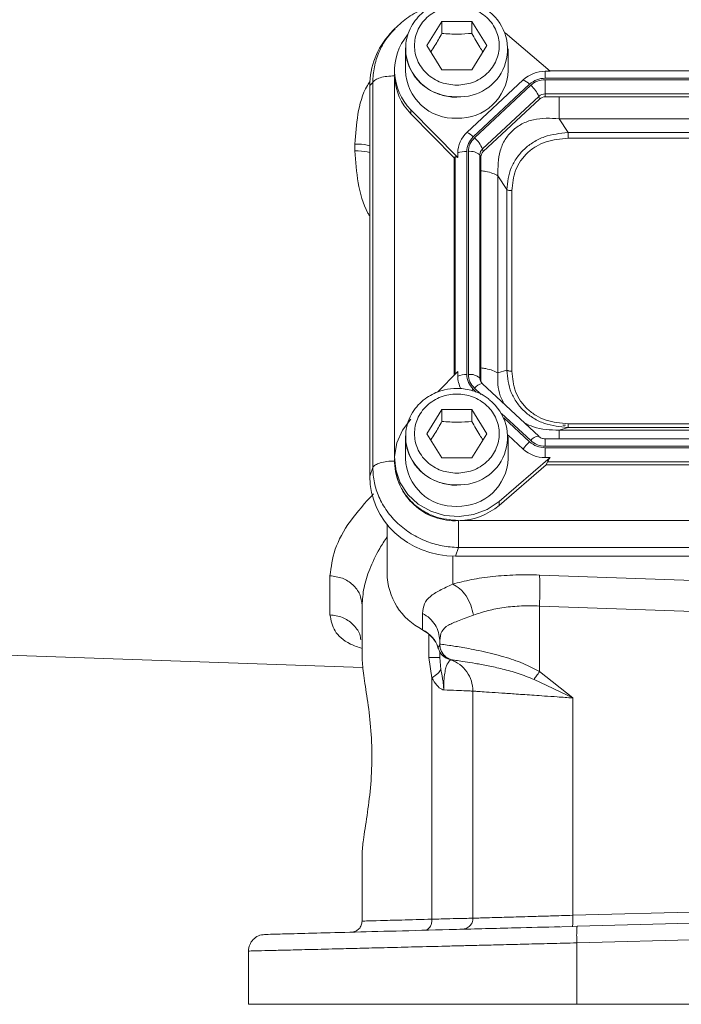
# Model space of a CAD drawing. Header units: inches. Extents: x 0.3 to 33.9, y 0.2 to 21.7.
# Tile 11 of 25: x 20.8 to 23.1, y 6.2 to 9.8. Entities that reach past the tile are written whole.
import ezdxf

# ---------------------------------------------------------------- set-up
doc = ezdxf.new("R2010")
doc.units = ezdxf.units.IN
doc.header["$MEASUREMENT"] = 0

msp = doc.modelspace()

# ---------------------------------------------------------------- linework, layer by layer
at = {"color": 7, "linetype": 'Continuous', "lineweight": 15}
for p, q in [((22.22798, 9.67046), (22.28198, 9.75778)), ((22.28198, 9.75778), (22.38998, 9.75778)), ((22.28198, 9.75778), (22.28198, 9.71478)), ((22.38998, 9.75778), (22.44398, 9.67046)), ((22.38998, 9.75778), (22.38998, 9.71478)), ((22.10664, 9.72639), (22.09525, 9.71388)), ((22.11289, 9.73131), (22.10775, 9.72541)), ((22.67259, 9.57782), (22.5104, 9.71657)), ((22.15098, 9.65899), (22.15123, 9.66802)), ((22.28198, 9.58314), (22.22798, 9.67046)), ((22.44398, 9.67046), (22.38998, 9.58314)), ((22.15098, 9.65899), (22.15098, 9.58087)), ((22.52098, 9.58087), (22.52098, 9.65899)), ((22.11098, 9.58087), (22.11098, 9.56654)), ((22.11098, 9.56654), (22.11105, 9.56129)), ((22.38998, 9.58314), (22.28198, 9.58314)), ((22.65477, 9.57782), (22.67259, 9.57782)), ((22.65477, 9.55316), (22.65477, 9.57782)), ((25.37705, 9.58011), (22.66991, 9.58011)), ((22.03238, 9.53759), (22.02199, 9.52618)), ((22.02199, 9.52618), (22.02199, 8.11692)), ((22.03238, 9.53759), (22.03238, 8.14772)), ((22.57541, 9.54713), (22.37212, 9.35735)), ((22.59815, 9.53127), (22.39487, 9.34149)), ((22.60248, 9.52723), (22.3992, 9.33745)), ((25.3922, 9.55316), (22.65477, 9.55316)), ((25.3922, 9.54745), (22.65477, 9.54745)), ((22.65477, 9.54745), (22.65477, 9.49639)), ((22.63173, 9.48749), (22.42845, 9.2977)), ((22.63426, 9.47785), (22.63173, 9.48749)), ((25.3922, 9.49639), (22.65477, 9.49639)), ((22.65477, 9.49639), (22.65477, 9.48578)), ((22.63426, 9.47785), (22.43098, 9.28807)), ((25.3922, 9.48578), (22.65477, 9.48578)), ((22.17009, 9.43896), (22.33925, 9.26662)), ((22.17009, 9.43896), (22.17009, 9.42462)), ((22.32648, 9.26529), (22.17009, 9.42462)), ((22.7049, 9.40679), (22.73694, 9.35699)), ((25.34207, 9.40679), (22.7049, 9.40679)), ((25.31003, 9.35699), (22.73694, 9.35699)), ((21.96817, 9.31537), (21.96817, 9.29088)), ((25.31003, 9.33625), (22.73694, 9.33625)), ((22.33925, 9.26662), (22.33925, 9.28326)), ((22.37142, 9.28864), (22.37142, 8.48348)), ((22.37754, 9.28864), (22.37754, 8.48348)), ((22.4189, 9.2762), (22.4189, 8.47105)), ((22.42248, 9.26893), (22.4189, 9.2762)), ((22.43098, 9.28807), (22.42845, 9.2977)), ((22.32648, 9.26529), (22.33006, 9.26892)), ((22.32648, 9.26529), (22.32648, 8.48174)), ((22.42248, 9.26893), (22.42248, 8.46377)), ((22.48406, 9.20062), (22.48406, 8.48907)), ((22.5161, 9.15082), (22.48406, 9.20062)), ((22.5161, 9.15082), (22.5161, 8.4991)), ((22.53429, 9.14706), (22.53429, 8.49534)), ((22.33925, 8.49475), (22.26572, 8.41984)), ((22.33925, 8.49475), (22.33925, 8.47811)), ((22.5161, 8.4991), (22.48406, 8.48907)), ((22.42248, 8.46377), (22.4189, 8.47105)), ((22.4267, 8.45098), (22.42195, 8.4582)), ((22.63114, 8.26054), (22.42786, 8.45032)), ((22.22798, 8.27009), (22.28198, 8.35741)), ((22.28198, 8.35741), (22.38998, 8.35741)), ((22.28198, 8.35741), (22.28198, 8.31441)), ((22.38998, 8.35741), (22.44398, 8.27009)), ((22.38998, 8.35741), (22.38998, 8.31441)), ((22.73694, 8.29293), (22.7049, 8.2829)), ((22.7049, 8.2829), (25.34207, 8.2829)), ((22.72838, 8.30066), (22.71882, 8.30113)), ((22.73694, 8.30615), (25.31003, 8.30615)), ((22.73694, 8.29293), (25.31003, 8.29293)), ((22.15098, 8.25862), (22.15123, 8.26765)), ((22.15098, 8.25862), (22.15098, 8.1805)), ((22.28198, 8.18277), (22.22798, 8.27009)), ((22.44398, 8.27009), (22.38998, 8.18277)), ((22.52085, 8.26517), (22.57541, 8.21424)), ((22.52098, 8.1805), (22.52098, 8.25862)), ((25.3922, 8.25162), (22.65477, 8.25162)), ((22.65477, 8.25162), (22.65477, 8.25153)), ((22.65477, 8.22467), (25.3922, 8.22467)), ((22.65477, 8.18355), (22.65477, 8.21896)), ((22.65477, 8.21896), (25.3922, 8.21896)), ((22.11098, 8.1805), (22.11098, 8.16616)), ((22.38998, 8.18277), (22.28198, 8.18277)), ((22.48799, 8.02563), (22.67259, 8.18355)), ((22.67259, 8.18355), (22.65477, 8.18355)), ((22.02199, 8.11692), (22.03238, 8.14772)), ((22.65866, 8.1573), (22.48799, 8.0113)), ((22.65866, 8.1573), (22.66256, 8.16791)), ((22.65866, 8.1573), (25.38831, 8.1573)), ((22.66256, 8.16791), (25.3844, 8.16791)), ((22.48799, 8.02563), (22.48799, 8.0113)), ((22.08398, 7.94238), (22.08398, 7.76658)), ((22.34493, 7.95627), (25.70203, 7.95627)), ((22.33122, 7.82823), (22.3416, 7.85903)), ((22.3416, 7.85903), (25.70536, 7.85903)), ((22.33122, 7.82823), (25.71574, 7.82823)), ((21.87817, 7.61626), (21.87817, 7.75726)), ((22.63409, 7.75996), (23.3209, 7.73522)), ((21.99398, 7.65038), (21.99398, 7.45841)), ((22.63409, 7.64808), (23.3209, 7.62334)), ((22.63409, 7.64808), (22.63409, 7.41148)), ((22.21236, 7.56267), (22.21236, 7.62139)), ((22.27398, 7.52351), (22.27398, 7.51086)), ((22.27406, 7.51084), (22.27398, 7.51086)), ((22.27398, 7.51086), (22.27398, 7.50297)), ((20.48234, 7.479), (21.9971, 7.4261)), ((22.24608, 7.38876), (22.23536, 7.46282)), ((22.27398, 7.48366), (22.27398, 7.46282)), ((22.27398, 7.46282), (22.27813, 7.41939)), ((22.30393, 7.45759), (22.30685, 7.45659)), ((22.30685, 7.45659), (22.30801, 7.45623)), ((22.30801, 7.45623), (22.31398, 7.45429)), ((22.31402, 7.45428), (22.31398, 7.45429)), ((22.63409, 7.41148), (22.75409, 7.31632)), ((22.24608, 6.51798), (22.24608, 7.38876)), ((22.61431, 7.38289), (22.75409, 7.31632)), ((22.39398, 7.34116), (22.39398, 6.5215)), ((22.75409, 7.31632), (22.75409, 6.53192)), ((21.99398, 6.75304), (21.99398, 6.51102)), ((22.75409, 6.53192), (23.3209, 6.54676)), ((22.77013, 6.49238), (24.02398, 6.52522)), ((22.76955, 6.49122), (22.6578, 6.48944)), ((22.77013, 6.49238), (22.76959, 6.49009)), ((24.02398, 6.46528), (22.76856, 6.4324)), ((22.76856, 6.4324), (22.76856, 6.21072)), ((21.58398, 6.40287), (21.58398, 6.21072)), ((21.58398, 6.21072), (22.76856, 6.21072)), ((22.76856, 6.21072), (24.02398, 6.21072))]:
    msp.add_line(p, q, dxfattribs=at)
at = {"color": 8, "linetype": 'Continuous', "lineweight": 15}
for p, q in [((22.11116, 9.55818), (22.11116, 8.18885)), ((22.33006, 9.26892), (22.33006, 8.48539)), ((22.39487, 8.43063), (22.40602, 8.42023)), ((22.3992, 8.43467), (22.42362, 8.41188)), ((22.49741, 8.34298), (22.60248, 8.24489)), ((22.50586, 8.32702), (22.59815, 8.24085)), ((22.65477, 8.25153), (22.65477, 8.22467)), ((22.3209, 7.82839), (22.3209, 7.72682)), ((22.23536, 7.46282), (22.23536, 7.54424)), ((22.26885, 7.49719), (22.27275, 7.50759))]:
    msp.add_line(p, q, dxfattribs=at)
at = {"color": 8, "linetype": 'Continuous', "lineweight": 15, "flags": 128}
msp.add_lwpolyline([(22.3899, 8.42578), (22.39164, 8.42753), (22.39487, 8.43063)], dxfattribs=at)
at = {"color": 7, "linetype": 'Continuous', "lineweight": 15, "flags": 128}
for points in [[(22.42786, 8.45032), (22.42711, 8.45082), (22.42685, 8.45093)], [(22.17009, 8.32241), (22.13927, 8.28246), (22.11925, 8.23691), (22.11114, 8.18825), (22.11538, 8.13917), (22.13174, 8.09237), (22.15933, 8.0504), (22.19663, 8.01558), (22.24158, 7.98983), (22.29172, 7.97455), (22.34429, 7.97059), (22.3964, 7.97816), (22.4452, 7.99685), (22.48799, 8.02563)], [(22.21309, 7.56053), (22.21264, 7.56104), (22.21236, 7.56267)]]:
    msp.add_lwpolyline(points, dxfattribs=at)
at = {"color": 7, "linetype": 'Continuous', "lineweight": 15}
for centre, radius, start, end in [((22.347, 9.65766), 0.17173, 266.32069, 51.72659), ((22.31159, 9.58077), 0.20033, 139.98354, 225.06253), ((22.32836, 9.58543), 0.17744, 181.47304, 272.46169), ((22.34168, 9.58749), 0.17942, 268.1802, 357.88507), ((22.65414, 9.46147), 0.11635, 89.69333, 132.58983), ((22.31405, 9.56793), 0.20313, 182.75032, 224.87003), ((22.54535, 9.47979), 0.07374, 44.27472, 65.95094), ((22.53189, 9.44464), 0.10864, 23.22406, 49.47618), ((22.65458, 9.46262), 0.03377, 89.69297, 132.59), ((22.6546, 9.45572), 0.03006, 89.69349, 132.58995), ((22.44068, 9.28259), 0.10143, 132.52471, 179.62318), ((22.34207, 9.29001), 0.07374, 44.27477, 65.9508), ((22.32861, 9.25486), 0.10864, 23.2241, 49.47608), ((22.36931, 9.20234), 0.08632, 88.59508, 110.37688), ((22.38459, 9.23709), 0.05202, 48.73674, 97.79039), ((22.44835, 9.276), 0.02944, 132.52506, 179.62297), ((22.44869, 9.26875), 0.02621, 132.52501, 179.62289), ((22.36931, 8.39719), 0.08632, 88.59491, 110.37705), ((22.4384, 8.47826), 0.09914, 180.08457, 207.90359), ((22.38459, 8.43194), 0.05202, 48.73671, 97.79062), ((22.44798, 8.46379), 0.0255, 180.04623, 202.11427), ((22.347, 8.25729), 0.17173, 266.32069, 51.72659), ((22.70061, 8.13025), 0.15077, 132.80883, 146.14407), ((22.65414, 8.29989), 0.11635, 227.41003, 270.3068), ((22.32836, 8.18506), 0.17744, 181.47304, 272.46169), ((22.34168, 8.18712), 0.17942, 268.1802, 357.88507), ((22.32906, 8.17403), 0.21822, 182.06588, 273.2963), ((22.33728, 8.18966), 0.23351, 271.87657, 310.19633), ((22.31547, 7.76996), 0.23152, 180.8346, 243.55193), ((22.16081, 7.46108), 0.11392, 18.479, 63.09376)]:
    msp.add_arc(centre, radius, start, end, dxfattribs=at)
at = {"color": 8, "linetype": 'Continuous', "lineweight": 15}
for centre, radius, start, end in [((22.32836, 9.66356), 0.17744, 181.47305, 272.46168), ((22.44769, 8.47109), 0.02879, 180.08661, 208.28263), ((22.43595, 8.40379), 0.04801, 100.93005, 139.9639), ((22.32836, 8.26318), 0.17744, 181.47306, 272.46167), ((22.6353, 8.22088), 0.04067, 97.51213, 143.80733)]:
    msp.add_arc(centre, radius, start, end, dxfattribs=at)
at = {"color": 7, "linetype": 'Continuous', "lineweight": 15}
for centre, major_axis, ratio, start_param, end_param in [((22.34083, 9.51721), (0.31298, -0.06559), 0.927683, 2.6420187, 3.3336115), ((22.37142, 9.22416), (-0.0413, 0.04481), 0.1702111, 5.7675855, 6.2912751), ((22.7077, 8.20391), (0.0452, 0.04116), 0.1845839, 2.2768323, 2.8005219), ((22.34083, 8.1259), (0.31298, 0.06559), 0.927683, 2.9495738, 4.4902119)]:
    msp.add_ellipse(centre, major_axis=major_axis, ratio=ratio, start_param=start_param, end_param=end_param, dxfattribs=at)
for points, knots in [([(22.3416, 9.82757), (22.31885, 9.82631), (22.27399, 9.82383), (22.21047, 9.80253), (22.15277, 9.77114), (22.12196, 9.74124), (22.10657, 9.7263)], [0, 0, 0, 0, 0.2571685, 0.5070454, 0.7537632, 1, 1, 1, 1]), ([(22.33598, 9.83383), (22.321, 9.83289), (22.30001, 9.83157), (22.2704, 9.82297), (22.24625, 9.81283), (22.2198, 9.79623), (22.19543, 9.77426), (22.17444, 9.74672), (22.15944, 9.71417), (22.15163, 9.6871), (22.15203, 9.67138), (22.15211, 9.66809)], [0, 0, 0, 0, 0.1604776, 0.2247765, 0.331619, 0.4430702, 0.5633504, 0.6902337, 0.8233725, 0.9630165, 1, 1, 1, 1]), ([(22.33598, 9.52762), (22.31674, 9.52953), (22.28713, 9.53247), (22.2515, 9.55028), (22.22702, 9.56871), (22.20715, 9.5916), (22.18867, 9.62485), (22.17929, 9.67046), (22.18867, 9.71607), (22.20715, 9.74933), (22.22702, 9.77218), (22.2515, 9.79074), (22.28713, 9.80799), (22.33598, 9.81675), (22.38483, 9.80799), (22.42046, 9.79074), (22.44494, 9.77218), (22.46482, 9.74933), (22.4833, 9.71607), (22.49268, 9.67046), (22.4833, 9.62485), (22.46482, 9.5916), (22.44494, 9.56871), (22.42046, 9.55028), (22.38483, 9.53247), (22.35523, 9.52953), (22.33598, 9.52762)], [0, 0, 0, 0, 0.0598642, 0.0920902, 0.125, 0.1579099, 0.1901358, 0.25, 0.3098642, 0.3420902, 0.375, 0.4079098, 0.4401358, 0.5, 0.5598642, 0.5920902, 0.625, 0.6579098, 0.6901358, 0.75, 0.8098642, 0.8420901, 0.875, 0.9079098, 0.9401358, 1, 1, 1, 1]), ([(22.24172, 9.64825), (22.24678, 9.65571), (22.26024, 9.67553), (22.27363, 9.6997), (22.28198, 9.71478)], [0, 0, 0, 0, 0.3763757, 1, 1, 1, 1]), ([(22.28198, 9.71478), (22.30128, 9.71321), (22.33737, 9.71029), (22.37328, 9.71335), (22.38998, 9.71478)], [0, 0, 0, 0, 0.5347465, 1, 1, 1, 1]), ([(22.38998, 9.71478), (22.39963, 9.69741), (22.41306, 9.67325), (22.42642, 9.65365), (22.43018, 9.64814)], [0, 0, 0, 0, 0.7188315, 1, 1, 1, 1]), ([(22.15211, 9.66809), (22.15173, 9.65827), (22.1508, 9.63448), (22.16076, 9.59879), (22.17907, 9.56376), (22.20375, 9.53491), (22.23197, 9.51315), (22.25956, 9.499), (22.28602, 9.49008), (22.31091, 9.48504), (22.3281, 9.48443), (22.33598, 9.48416)], [0, 0, 0, 0, 0.1031361, 0.2497376, 0.3827037, 0.5136256, 0.6390103, 0.7454518, 0.8271765, 0.9207346, 1, 1, 1, 1]), ([(22.11105, 9.56129), (22.10175, 9.56094), (22.08313, 9.56026), (22.05876, 9.55497), (22.04001, 9.54727), (22.03492, 9.54082), (22.03238, 9.53759)], [0, 0, 0, 0, 0.2499997, 0.50000046, 0.75000013, 1, 1, 1, 1]), ([(22.59815, 9.53127), (22.60642, 9.53754), (22.62296, 9.5501), (22.64416, 9.55214), (22.65477, 9.55316)], [0, 0, 0, 0, 0.5, 1, 1, 1, 1]), ([(22.60248, 9.52723), (22.61012, 9.53302), (22.62539, 9.54462), (22.64497, 9.5465), (22.65477, 9.54745)], [0, 0, 0, 0, 0.4999998, 1, 1, 1, 1]), ([(22.7049, 9.40679), (22.67345, 9.40843), (22.62684, 9.41086), (22.5704, 9.38955), (22.53517, 9.36491), (22.50833, 9.3316), (22.48383, 9.27735), (22.48397, 9.23153), (22.48406, 9.20062)], [0, 0, 0, 0, 0.2573967, 0.3816023, 0.5, 0.618394, 0.742603, 1, 1, 1, 1]), ([(22.73694, 9.35699), (22.70796, 9.35383), (22.66419, 9.34907), (22.6123, 9.3235), (22.57826, 9.29794), (22.55095, 9.26622), (22.52385, 9.21805), (22.51919, 9.1776), (22.5161, 9.15082)], [0, 0, 0, 0, 0.2489775, 0.3760593, 0.5000002, 0.623945, 0.7510227, 1, 1, 1, 1]), ([(22.73694, 9.35699), (22.73694, 9.35547), (22.73694, 9.35245), (22.73694, 9.34709), (22.73694, 9.34153), (22.73694, 9.33801), (22.73694, 9.33625)], [0, 0, 0, 0, 0.249998, 0.5000005, 0.7500002, 1, 1, 1, 1]), ([(22.37142, 9.28864), (22.37251, 9.29853), (22.3747, 9.31833), (22.38815, 9.33377), (22.39487, 9.34149)], [0, 0, 0, 0, 0.49999979, 1, 1, 1, 1]), ([(22.37754, 9.28864), (22.37855, 9.29778), (22.38057, 9.31606), (22.39299, 9.33032), (22.3992, 9.33745)], [0, 0, 0, 0, 0.50000091, 1, 1, 1, 1]), ([(22.73694, 9.33625), (22.71, 9.334), (22.66949, 9.33061), (22.62123, 9.30781), (22.58984, 9.2844), (22.56475, 9.25508), (22.54032, 9.21003), (22.5367, 9.1722), (22.53429, 9.14706)], [0, 0, 0, 0, 0.2500616, 0.3761472, 0.5, 0.6237897, 0.7499384, 1, 1, 1, 1]), ([(22.53429, 9.14706), (22.53245, 9.1471), (22.52879, 9.1472), (22.52368, 9.148), (22.51921, 9.14919), (22.51714, 9.15027), (22.5161, 9.15082)], [0, 0, 0, 0, 0.2499987, 0.499998, 0.7500033, 1, 1, 1, 1]), ([(22.5161, 8.4991), (22.51919, 8.47177), (22.52385, 8.43049), (22.55095, 8.38179), (22.57826, 8.34994), (22.61231, 8.32451), (22.66419, 8.29947), (22.70796, 8.29554), (22.73694, 8.29293)], [0, 0, 0, 0, 0.2489776, 0.3760595, 0.5000001, 0.6239451, 0.7510227, 1, 1, 1, 1]), ([(22.53429, 8.49534), (22.53245, 8.49539), (22.52879, 8.49548), (22.52368, 8.49628), (22.51921, 8.49747), (22.51714, 8.49855), (22.5161, 8.4991)], [0, 0, 0, 0, 0.2500018, 0.5000026, 0.7500018, 1, 1, 1, 1]), ([(22.53429, 8.49534), (22.5367, 8.47019), (22.54032, 8.43236), (22.56474, 8.38731), (22.58983, 8.358), (22.62123, 8.33458), (22.66948, 8.31178), (22.71, 8.30839), (22.73694, 8.30615)], [0, 0, 0, 0, 0.2500616, 0.3761472, 0.4999999, 0.6237896, 0.7499385, 1, 1, 1, 1]), ([(22.39487, 8.43063), (22.38815, 8.43835), (22.3747, 8.45379), (22.37251, 8.47359), (22.37142, 8.48348)], [0, 0, 0, 0, 0.50000058, 1, 1, 1, 1]), ([(22.3992, 8.43467), (22.39299, 8.4418), (22.38057, 8.45606), (22.37855, 8.47434), (22.37754, 8.48348)], [0, 0, 0, 0, 0.50000123, 1, 1, 1, 1]), ([(22.33598, 8.43346), (22.321, 8.43252), (22.30001, 8.4312), (22.2704, 8.4226), (22.24625, 8.41246), (22.2198, 8.39586), (22.19543, 8.37389), (22.17444, 8.34635), (22.15944, 8.3138), (22.15163, 8.28673), (22.15203, 8.27101), (22.15211, 8.26772)], [0, 0, 0, 0, 0.1604777, 0.2247765, 0.3316191, 0.44307, 0.5633501, 0.6902336, 0.8233725, 0.9630162, 1, 1, 1, 1]), ([(22.45195, 8.3937), (22.44735, 8.39747), (22.43471, 8.40784), (22.41231, 8.4185), (22.38597, 8.42757), (22.36105, 8.43257), (22.34386, 8.43318), (22.33598, 8.43346)], [0, 0, 0, 0, 0.14438989, 0.39667476, 0.59037776, 0.81212656, 1, 1, 1, 1]), ([(22.33598, 8.12725), (22.31674, 8.12916), (22.28713, 8.1321), (22.2515, 8.14991), (22.22702, 8.16834), (22.20715, 8.19123), (22.18867, 8.22448), (22.17929, 8.27009), (22.18867, 8.3157), (22.20715, 8.34896), (22.22702, 8.37181), (22.2515, 8.39037), (22.28713, 8.40762), (22.33598, 8.41638), (22.38483, 8.40762), (22.42046, 8.39037), (22.44494, 8.37181), (22.46482, 8.34896), (22.4833, 8.3157), (22.49268, 8.27009), (22.4833, 8.22448), (22.46482, 8.19123), (22.44494, 8.16834), (22.42046, 8.14991), (22.38483, 8.1321), (22.35523, 8.12916), (22.33598, 8.12725)], [0, 0, 0, 0, 0.0598642, 0.0920902, 0.125, 0.1579098, 0.1901358, 0.25, 0.3098642, 0.3420902, 0.375, 0.4079098, 0.4401358, 0.5, 0.5598642, 0.5920902, 0.625, 0.6579098, 0.6901358, 0.75, 0.8098642, 0.8420902, 0.875, 0.9079098, 0.9401358, 1, 1, 1, 1]), ([(22.24172, 8.24788), (22.24678, 8.25534), (22.26024, 8.27516), (22.27363, 8.29933), (22.28198, 8.31441)], [0, 0, 0, 0, 0.3763747, 1, 1, 1, 1]), ([(22.28198, 8.31441), (22.30128, 8.31284), (22.33737, 8.30992), (22.37328, 8.31298), (22.38998, 8.31441)], [0, 0, 0, 0, 0.5347464, 1, 1, 1, 1]), ([(22.38998, 8.31441), (22.39963, 8.29704), (22.41306, 8.27288), (22.42642, 8.25328), (22.43018, 8.24777)], [0, 0, 0, 0, 0.7188306, 1, 1, 1, 1]), ([(22.73694, 8.30615), (22.73694, 8.30448), (22.73694, 8.30116), (22.73694, 8.29719), (22.73694, 8.2942), (22.73694, 8.29335), (22.73694, 8.29293)], [0, 0, 0, 0, 0.2500047, 0.5000066, 0.7500058, 1, 1, 1, 1]), ([(22.15211, 8.26772), (22.15173, 8.2579), (22.1508, 8.23411), (22.16076, 8.19842), (22.17907, 8.16339), (22.20375, 8.13454), (22.23197, 8.11278), (22.25956, 8.09863), (22.28602, 8.08971), (22.31091, 8.08467), (22.3281, 8.08406), (22.33598, 8.08379)], [0, 0, 0, 0, 0.103136, 0.2497375, 0.3827039, 0.5136255, 0.6390105, 0.7454518, 0.8271765, 0.9207345, 1, 1, 1, 1]), ([(22.65477, 8.22467), (22.64497, 8.22562), (22.62539, 8.2275), (22.61012, 8.2391), (22.60248, 8.24489)], [0, 0, 0, 0, 0.5000003, 1, 1, 1, 1]), ([(22.65477, 8.25153), (22.65243, 8.25166), (22.64777, 8.25193), (22.64114, 8.25393), (22.63503, 8.25692), (22.63166, 8.25977), (22.62999, 8.2612)], [0, 0, 0, 0, 0.2520887, 0.5027588, 0.7520491, 1, 1, 1, 1]), ([(22.65477, 8.21896), (22.64416, 8.21998), (22.62296, 8.22202), (22.60642, 8.23458), (22.59815, 8.24085)], [0, 0, 0, 0, 0.5, 1, 1, 1, 1]), ([(22.03238, 8.14772), (22.03492, 8.15095), (22.04001, 8.1574), (22.05876, 8.16509), (22.08313, 8.17039), (22.10175, 8.17107), (22.11105, 8.17141)], [0, 0, 0, 0, 0.24999992, 0.49999945, 0.75000025, 1, 1, 1, 1]), ([(22.03238, 8.14772), (22.0336, 8.12945), (22.03601, 8.09367), (22.05072, 8.04963), (22.06743, 8.01585), (22.08874, 7.98237), (22.12186, 7.94458), (22.17068, 7.90721), (22.225, 7.88047), (22.28279, 7.86329), (22.32172, 7.86047), (22.3416, 7.85903)], [0, 0, 0, 0, 0.12309662, 0.24091994, 0.30648646, 0.37154942, 0.50008521, 0.62862408, 0.75908009, 0.87690531, 1, 1, 1, 1]), ([(22.11299, 8.16233), (22.11576, 8.13819), (22.12019, 8.09953), (22.1475, 8.05212), (22.17702, 8.01777), (22.21382, 7.99016), (22.26762, 7.96344), (22.3124, 7.95911), (22.3416, 7.95627)], [0, 0, 0, 0, 0.2194628, 0.3515066, 0.4859111, 0.6203161, 0.7523598, 1, 1, 1, 1]), ([(22.3416, 7.95617), (22.3416, 7.94714), (22.3416, 7.92908), (22.3416, 7.90103), (22.3416, 7.87584), (22.3416, 7.86464), (22.3416, 7.85903)], [0, 0, 0, 0, 0.2499988, 0.500001, 0.7500005, 1, 1, 1, 1]), ([(21.87817, 7.75726), (21.89347, 7.75525), (21.92409, 7.75122), (21.96223, 7.72633), (21.98881, 7.69149), (21.99226, 7.66408), (21.99398, 7.65038)], [0, 0, 0, 0, 0.2500003, 0.4999996, 0.7499996, 1, 1, 1, 1]), ([(22.3209, 7.72682), (22.34292, 7.73267), (22.387, 7.74437), (22.46475, 7.75536), (22.5477, 7.76141), (22.60536, 7.76044), (22.63409, 7.75996)], [0, 0, 0, 0, 0.2512882, 0.5031128, 0.7523636, 1, 1, 1, 1]), ([(22.63409, 7.75996), (22.63447, 7.75465), (22.63523, 7.74404), (22.63553, 7.71682), (22.63523, 7.68416), (22.63447, 7.66011), (22.63409, 7.64808)], [0, 0, 0, 0, 0.25, 0.4999994, 0.7499995, 1, 1, 1, 1]), ([(22.21236, 7.62139), (22.21361, 7.63332), (22.21608, 7.65686), (22.23758, 7.6828), (22.27088, 7.70377), (22.30455, 7.71929), (22.3209, 7.72682)], [0, 0, 0, 0, 0.265203, 0.5230816, 0.7683609, 1, 1, 1, 1]), ([(22.3209, 7.72682), (22.32965, 7.72204), (22.34716, 7.71246), (22.36987, 7.68541), (22.3877, 7.65213), (22.39328, 7.62734), (22.39606, 7.61495)], [0, 0, 0, 0, 0.2499946, 0.500002, 0.7499957, 1, 1, 1, 1]), ([(22.39606, 7.61495), (22.41308, 7.62087), (22.44645, 7.63249), (22.5056, 7.64351), (22.56837, 7.64953), (22.61224, 7.64856), (22.63409, 7.64808)], [0, 0, 0, 0, 0.2576884, 0.5051675, 0.7534559, 1, 1, 1, 1]), ([(22.21236, 7.62139), (22.22125, 7.6159), (22.23904, 7.6049), (22.25851, 7.58087), (22.27153, 7.5533), (22.27317, 7.53344), (22.27398, 7.52351)], [0, 0, 0, 0, 0.2499995, 0.5000007, 0.7500004, 1, 1, 1, 1]), ([(22.27398, 7.52351), (22.27538, 7.53511), (22.27816, 7.5581), (22.30284, 7.57956), (22.34142, 7.59515), (22.37784, 7.60834), (22.39606, 7.61495)], [0, 0, 0, 0, 0.2546964, 0.5046695, 0.752029, 1, 1, 1, 1]), ([(22.21312, 7.56052), (22.21771, 7.55791), (22.23194, 7.54981), (22.25128, 7.53096), (22.26531, 7.51008), (22.26811, 7.49678), (22.26878, 7.49358)], [0, 0, 0, 0, 0.1698539, 0.5268392, 0.8860484, 1, 1, 1, 1]), ([(22.31398, 7.45429), (22.30836, 7.45686), (22.29711, 7.46201), (22.2843, 7.47573), (22.27563, 7.49238), (22.27453, 7.5047), (22.27398, 7.51086)], [0, 0, 0, 0, 0.2500001, 0.4999993, 0.7499989, 1, 1, 1, 1]), ([(22.27406, 7.51084), (22.27624, 7.5105), (22.28047, 7.50984), (22.30369, 7.50667), (22.33037, 7.50265), (22.35684, 7.49834), (22.38823, 7.49274), (22.42435, 7.48549), (22.46454, 7.47619), (22.51443, 7.46253), (22.57252, 7.44392), (22.61468, 7.42171), (22.63409, 7.41148)], [0, 0, 0, 0, 0.138461, 0.2684566, 0.3505381, 0.4289333, 0.5036869, 0.5926668, 0.6763056, 0.754763, 0.8870664, 1, 1, 1, 1]), ([(22.27406, 7.51084), (22.27474, 7.50394), (22.27612, 7.49015), (22.28618, 7.47328), (22.29913, 7.46091), (22.30906, 7.45649), (22.31402, 7.45428)], [0, 0, 0, 0, 0.2797687, 0.5595375, 0.779764, 1, 1, 1, 1]), ([(22.23536, 7.46282), (22.2411, 7.46282), (22.25257, 7.46282), (22.26458, 7.46282), (22.27251, 7.46282), (22.27349, 7.46282), (22.27398, 7.46282)], [0, 0, 0, 0, 0.2499995, 0.4999994, 0.7500001, 1, 1, 1, 1]), ([(22.26885, 7.49719), (22.2701, 7.49298), (22.27259, 7.48457), (22.28026, 7.47317), (22.29081, 7.46346), (22.29974, 7.45946), (22.30393, 7.45759)], [0, 0, 0, 0, 0.2519107, 0.5031452, 0.7668567, 1, 1, 1, 1]), ([(21.99398, 7.45841), (21.99536, 7.43968), (21.9981, 7.40235), (22.01311, 7.31531), (22.02599, 7.21345), (22.0311, 7.10156), (22.02523, 6.99008), (22.01174, 6.88721), (21.99734, 6.80426), (21.99503, 6.76899), (21.99398, 6.75304)], [0, 0, 0, 0, 0.1271949, 0.2535414, 0.3792697, 0.504564, 0.6298635, 0.755633, 0.8894805, 1, 1, 1, 1]), ([(22.31398, 7.45429), (22.31322, 7.45389), (22.31175, 7.45311), (22.30333, 7.4444), (22.29656, 7.42694), (22.29213, 7.4075), (22.28949, 7.384), (22.28843, 7.36216), (22.2884, 7.35082), (22.28838, 7.34518)], [0, 0, 0, 0, 0.2838417, 0.5517746, 0.6756969, 0.7915949, 0.8985948, 0.9495969, 1, 1, 1, 1]), ([(22.39398, 7.34116), (22.39288, 7.35347), (22.39069, 7.3781), (22.37335, 7.41139), (22.34775, 7.43885), (22.32527, 7.44913), (22.31402, 7.45428)], [0, 0, 0, 0, 0.25000018, 0.50000031, 0.74999946, 1, 1, 1, 1]), ([(22.31402, 7.45428), (22.31538, 7.45406), (22.31809, 7.45362), (22.33611, 7.45124), (22.3639, 7.44731), (22.40152, 7.44136), (22.44754, 7.43293), (22.50011, 7.42114), (22.55683, 7.40605), (22.59529, 7.39055), (22.61431, 7.38289)], [0, 0, 0, 0, 0.1246943, 0.2493649, 0.3746844, 0.5003338, 0.6263104, 0.7524235, 0.877585, 1, 1, 1, 1]), ([(22.24608, 7.38876), (22.25382, 7.39424), (22.26931, 7.40522), (22.27519, 7.41466), (22.27813, 7.41939)], [0, 0, 0, 0, 0.4999996, 1, 1, 1, 1]), ([(22.27813, 7.41939), (22.27954, 7.41162), (22.28184, 7.39891), (22.28568, 7.37856), (22.28777, 7.36335), (22.28828, 7.35267), (22.28837, 7.34934), (22.28837, 7.34782), (22.28838, 7.34656), (22.28837, 7.34551), (22.28838, 7.34517), (22.28838, 7.34514), (22.28838, 7.34514), (22.28838, 7.34514), (22.28838, 7.34514), (22.28838, 7.34514), (22.28838, 7.34514), (22.28838, 7.34514), (22.28838, 7.34516), (22.28838, 7.34517), (22.28838, 7.34518)], [0, 0, 0, 0, 0.3253718, 0.5326, 0.8280113, 0.9269725, 0.9496365, 0.9579265, 0.9861992, 0.9982861, 0.9991633, 0.9993534, 0.9993747, 0.9993816, 0.9993885, 0.9993943, 0.9994013, 0.9994203, 0.9996103, 1, 1, 1, 1]), ([(22.63409, 7.41148), (22.63047, 7.40635), (22.62321, 7.39609), (22.61728, 7.38729), (22.61431, 7.38289)], [0, 0, 0, 0, 0.4999987, 1, 1, 1, 1]), ([(22.28838, 7.34518), (22.28608, 7.34583), (22.2774, 7.34829), (22.2618, 7.36229), (22.25165, 7.37938), (22.24608, 7.38876)], [0, 0, 0, 0, 0.139884, 0.5282702, 1, 1, 1, 1]), ([(22.39398, 7.34116), (22.39275, 7.34121), (22.39025, 7.34131), (22.36959, 7.3421), (22.33709, 7.34333), (22.30474, 7.34456), (22.28838, 7.34518)], [0, 0, 0, 0, 0.2417602, 0.4890076, 0.7417517, 1, 1, 1, 1]), ([(22.75409, 7.31632), (22.73541, 7.31761), (22.70076, 7.31999), (22.65426, 7.3232), (22.6037, 7.3267), (22.55045, 7.33036), (22.49539, 7.33417), (22.45072, 7.33723), (22.41796, 7.33947), (22.39769, 7.34089), (22.39521, 7.34107), (22.39398, 7.34116)], [0, 0, 0, 0, 0.0976362, 0.1811178, 0.2504354, 0.3807761, 0.5004952, 0.6301211, 0.7565697, 0.8798569, 1, 1, 1, 1]), ([(21.99398, 6.51102), (21.9934, 6.50587), (21.99224, 6.49556), (21.98328, 6.48248), (21.97044, 6.47318), (21.96017, 6.47175), (21.95503, 6.47104)], [0, 0, 0, 0, 0.2500002, 0.4999986, 0.7499993, 1, 1, 1, 1]), ([(22.24608, 6.51798), (22.20779, 6.51692), (22.13313, 6.51487), (22.05483, 6.5127), (22.00352, 6.51129), (21.99714, 6.51111), (21.99398, 6.51102)], [0, 0, 0, 0, 0.2564854, 0.5000277, 0.7519032, 1, 1, 1, 1]), ([(22.22058, 6.47799), (22.22441, 6.47883), (22.23207, 6.48051), (22.24047, 6.49122), (22.24537, 6.5043), (22.24585, 6.51342), (22.24608, 6.51798)], [0, 0, 0, 0, 0.279635, 0.5592496, 0.7796389, 1, 1, 1, 1]), ([(22.39398, 6.5215), (22.39213, 6.52145), (22.38839, 6.52136), (22.35828, 6.52065), (22.31235, 6.51955), (22.26855, 6.51851), (22.24608, 6.51798)], [0, 0, 0, 0, 0.2481197, 0.4999796, 0.7435244, 1, 1, 1, 1]), ([(22.39398, 6.5215), (22.3934, 6.51634), (22.39224, 6.50604), (22.38328, 6.49296), (22.37044, 6.48366), (22.36017, 6.48223), (22.35503, 6.48151)], [0, 0, 0, 0, 0.24999958, 0.50000219, 0.74999986, 1, 1, 1, 1]), ([(22.75409, 6.53192), (22.72709, 6.53114), (22.6792, 6.52976), (22.61792, 6.52798), (22.57043, 6.52661), (22.53148, 6.52548), (22.49081, 6.5243), (22.45169, 6.52317), (22.41887, 6.52222), (22.39791, 6.52161), (22.39529, 6.52154), (22.39398, 6.5215)], [0, 0, 0, 0, 0.1409763, 0.2499821, 0.338293, 0.421686, 0.5001598, 0.6276814, 0.7500924, 0.8758254, 1, 1, 1, 1]), ([(22.75305, 6.49193), (22.75331, 6.49254), (22.75382, 6.49376), (22.75427, 6.50301), (22.75441, 6.51622), (22.7542, 6.52669), (22.75409, 6.53192)], [0, 0, 0, 0, 0.2499997, 0.5000031, 0.7500032, 1, 1, 1, 1]), ([(21.64241, 6.46285), (21.64655, 6.46296), (21.65483, 6.46318), (21.72097, 6.46491), (21.82402, 6.46761), (21.96405, 6.47127), (22.13507, 6.47575), (22.33131, 6.48089), (22.52507, 6.48596), (22.65394, 6.48934), (22.70795, 6.49075)], [0, 0, 0, 0, 0.1294919, 0.2589892, 0.3884868, 0.5179973, 0.6475114, 0.7770382, 0.9065643, 1, 1, 1, 1]), ([(21.64241, 6.46285), (21.63471, 6.46178), (21.61929, 6.45963), (21.60003, 6.44569), (21.5866, 6.42607), (21.58485, 6.4106), (21.58398, 6.40287)], [0, 0, 0, 0, 0.2499996, 0.4999991, 0.749999, 1, 1, 1, 1]), ([(22.76856, 6.4324), (22.73662, 6.43161), (22.67499, 6.43007), (22.58689, 6.42788), (22.5066, 6.42588), (22.43419, 6.42408), (22.36956, 6.42246), (22.29071, 6.42049), (22.19905, 6.41821), (22.0976, 6.41568), (22.00708, 6.41342), (21.91308, 6.41107), (21.81958, 6.40875), (21.73293, 6.40661), (21.66568, 6.40494), (21.61846, 6.40376), (21.58932, 6.40301), (21.58575, 6.40292), (21.58398, 6.40287)], [0, 0, 0, 0, 0.0506363, 0.0976926, 0.1411684, 0.1810636, 0.2173778, 0.2501108, 0.3168163, 0.3807243, 0.4418347, 0.5001473, 0.5870069, 0.6724455, 0.7564635, 0.8390616, 0.9202402, 1, 1, 1, 1])]:
    msp.add_open_spline(points, degree=3, knots=knots, dxfattribs=at)
at = {"color": 8, "linetype": 'Continuous', "lineweight": 15}
for points, knots in [([(22.10775, 9.72541), (22.09949, 9.71655), (22.07733, 9.6928), (22.05401, 9.64773), (22.03597, 9.5934), (22.03359, 9.55647), (22.03238, 9.53759)], [0, 0, 0, 0, 0.1728691, 0.4634215, 0.7258427, 1, 1, 1, 1]), ([(22.02259, 9.54228), (22.01935, 9.53726), (21.99587, 9.50095), (21.97557, 9.42252), (21.97064, 9.35108), (21.96817, 9.31537)], [0, 0, 0, 0, 0.0742679, 0.5373439, 1, 1, 1, 1]), ([(22.7049, 9.48578), (22.7049, 9.47834), (22.7049, 9.46043), (22.7049, 9.4327), (22.7049, 9.41543), (22.7049, 9.40679)], [0, 0, 0, 0, 0.2620723, 0.6310354, 1, 1, 1, 1]), ([(21.96817, 9.31537), (21.98399, 9.31489), (22.0037, 9.31428), (22.01898, 9.30998), (22.02199, 9.30914)], [0, 0, 0, 0, 0.8030355, 1, 1, 1, 1]), ([(21.96817, 9.29088), (21.97095, 9.25241), (21.97653, 9.17534), (21.99758, 9.09524), (22.01964, 9.05817), (22.02199, 9.05422)], [0, 0, 0, 0, 0.4709502, 0.9436317, 1, 1, 1, 1]), ([(22.02199, 9.28451), (22.01898, 9.28538), (22.0037, 9.28977), (21.98399, 9.29039), (21.96817, 9.29088)], [0, 0, 0, 0, 0.1969611, 1, 1, 1, 1]), ([(22.48406, 9.20062), (22.47811, 9.20371), (22.46621, 9.20988), (22.4443, 9.21611), (22.42848, 9.21819), (22.42248, 9.21898)], [0, 0, 0, 0, 0.3831425, 0.7662853, 1, 1, 1, 1]), ([(22.48406, 8.48907), (22.47811, 8.49216), (22.46621, 8.49833), (22.4443, 8.50456), (22.42848, 8.50665), (22.42248, 8.50743)], [0, 0, 0, 0, 0.3831432, 0.7662863, 1, 1, 1, 1]), ([(22.48406, 8.48907), (22.48336, 8.46105), (22.48239, 8.4223), (22.5013, 8.38672), (22.50653, 8.37687)], [0, 0, 0, 0, 0.7231414, 1, 1, 1, 1]), ([(22.57928, 8.30895), (22.59013, 8.30379), (22.6293, 8.28514), (22.67317, 8.28384), (22.7049, 8.2829)], [0, 0, 0, 0, 0.27686125, 1, 1, 1, 1]), ([(22.7049, 8.2829), (22.7049, 8.2804), (22.7049, 8.27538), (22.7049, 8.26347), (22.7049, 8.25367), (22.7049, 8.25162)], [0, 0, 0, 0, 0.441542, 0.8830862, 1, 1, 1, 1]), ([(21.87817, 7.75726), (21.88212, 7.78854), (21.89002, 7.85117), (21.94478, 7.95301), (22.00532, 8.0205), (22.03477, 8.05333)], [0, 0, 0, 0, 0.33873636, 0.67828738, 1, 1, 1, 1]), ([(21.99398, 7.65038), (21.99536, 7.67136), (21.99813, 7.71325), (22.02044, 7.78255), (22.0493, 7.84432), (22.07494, 7.88358), (22.08398, 7.89743)], [0, 0, 0, 0, 0.2724596, 0.5441742, 0.8392156, 1, 1, 1, 1]), ([(21.99398, 7.49468), (21.97936, 7.4999), (21.93264, 7.51658), (21.8899, 7.55626), (21.88207, 7.59628), (21.87817, 7.61626)], [0, 0, 0, 0, 0.1857893, 0.5936267, 1, 1, 1, 1]), ([(21.87817, 7.61626), (21.89351, 7.61415), (21.92418, 7.60993), (21.96185, 7.58358), (21.98523, 7.55382), (21.98836, 7.53278), (21.98937, 7.52603)], [0, 0, 0, 0, 0.288043, 0.5760854, 0.8641275, 1, 1, 1, 1]), ([(22.76959, 6.49009), (22.7694, 6.48953), (22.76883, 6.48787), (22.7683, 6.47559), (22.76809, 6.45601), (22.7684, 6.44027), (22.76856, 6.4324)], [0, 0, 0, 0, 0.1428891, 0.428593, 0.7142956, 1, 1, 1, 1])]:
    msp.add_open_spline(points, degree=3, knots=knots, dxfattribs=at)

doc.saveas('drawing.dxf')
